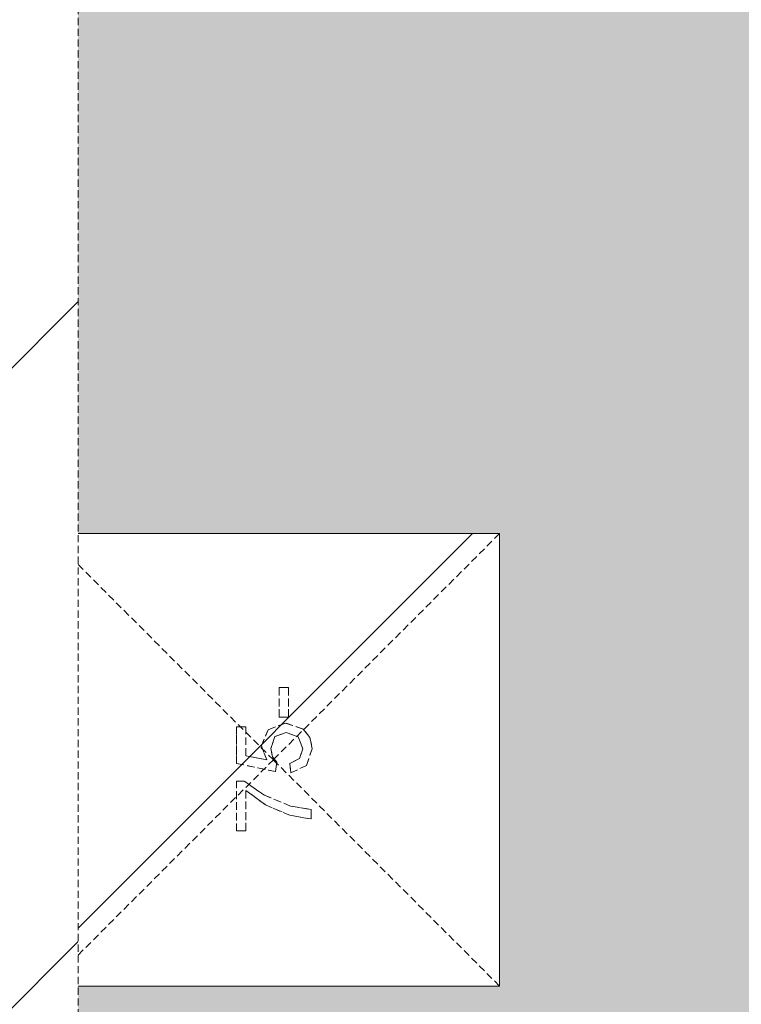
# Model space of a CAD drawing. Header units: millimetres. Extents: x 16156 to 91527, y 4646 to 113494.
# Tile 169 of 210: x 25073 to 25551, y 81921 to 82574. Entities that reach past the tile are written whole.
import ezdxf

# ---------------------------------------------------------------- set-up
doc = ezdxf.new("R2010")
doc.units = ezdxf.units.MM
doc.linetypes.add('ARC Demolished', pattern=[7.14375, 4.7625, -2.38125])
for name, color, linetype, lineweight in [('A--AR9__AlgVoorz', 1, 'Continuous', 9), ('A--L$01A__Algemeen', 7, 'ARC Demolished', 9), ('A--L23__Vloeren', 3, 'Continuous', 9), ('A--L74__VasteSanitaireVoorz', 1, 'ARC Demolished', 9), ('A--L82__LosseGebruikersInvent', 1, 'ARC Demolished', 9)]:
    doc.layers.add(name, color=color, linetype=linetype, lineweight=lineweight)
pattern_1 = [(315, (-82083.14, 25240.7), (212.132, 212.132), [])]
pattern_2 = [(45, (0, 0), (-212.132, 212.132), [])]

# ---------------------------------------------------------------- blocks, each defined once
blk = doc.blocks.new('52_PF_FB_Drain square1 - Second Floor-V10-AB-Begane grond - slooptekening')
at = {"layer": 'A--L74__VasteSanitaireVoorz'}
h = blk.add_hatch(dxfattribs=at)
h.set_pattern_fill('FP_22', color=256, style=0, pattern_type=2)
h.set_pattern_definition(pattern_1)
h.paths.add_polyline_path([(-150, -150), (150, -150), (150, 129.44), (-150, 129.44)])
h = blk.add_hatch(dxfattribs=at)
h.set_pattern_fill('FP_22', color=256, style=0, pattern_type=2)
h.set_pattern_definition(pattern_1)
h.paths.add_polyline_path([(-150, -150), (150, -150), (150, 129.44), (-150, 129.44)])
at = {"layer": 'A--L$01A__Algemeen', "color": 1}
for p in [(-129.44, 129.44), (129.44, 129.44), (-150, -150), (150, -150)]:
    blk.add_line(p, (0, 0), dxfattribs=at)
at = {"layer": 'A--L74__VasteSanitaireVoorz'}
for p, q in [((-150, 129.44), (-150, -150)), ((150, -150), (150, 129.44)), ((-14.13, 24.44), (-47.09, 24.44)), ((-47.09, 24.44), (-47.09, 18.16)), ((-47.09, 18.16), (-47.09, 24.44)), ((-47.09, 24.44), (-14.13, 24.44)), ((-14.13, 19.37), (-14.13, 24.44)), ((-14.13, 24.44), (-14.13, 19.37)), ((-2.35, 24.44), (-7.85, -1.46)), ((-7.85, -1.46), (-2.35, 24.44)), ((21.97, 24.44), (-2.35, 24.44)), ((-2.35, 24.44), (21.97, 24.44)), ((21.97, 18.16), (21.97, 24.44)), ((21.97, 24.44), (21.97, 18.16)), ((-47.09, 18.16), (-20.41, 18.16)), ((-20.41, 18.16), (-47.09, 18.16)), ((-20.41, 18.16), (-29.9, 5.17)), ((-29.9, 5.17), (-20.41, 18.16)), ((-23.48, 5.86), (-14.13, 19.37)), ((-14.13, 19.37), (-23.48, 5.86)), ((0.04, 4.33), (2.72, 18.16)), ((2.72, 18.16), (0.04, 4.33)), ((2.72, 18.16), (21.97, 18.16)), ((21.97, 18.16), (2.72, 18.16)), ((9.22, 7.96), (0.04, 4.33)), ((0.04, 4.33), (9.22, 7.96)), ((19.96, 3.46), (9.22, 7.96)), ((9.22, 7.96), (19.96, 3.46)), ((-29.9, 5.17), (-36.75, -10.84)), ((-36.75, -10.84), (-29.9, 5.17)), ((-30.63, -11.35), (-23.48, 5.86)), ((-23.48, 5.86), (-30.63, -11.35)), ((-1.57, -2.24), (1.96, 0.59)), ((1.96, 0.59), (-1.57, -2.24)), ((1.96, 0.59), (7.47, 1.68)), ((7.47, 1.68), (1.96, 0.59)), ((7.47, 1.68), (15.42, -1.05)), ((15.42, -1.05), (7.47, 1.68)), ((24.33, -8.11), (19.96, 3.46)), ((19.96, 3.46), (24.33, -8.11)), ((-7.85, -1.46), (-1.57, -2.24)), ((-1.57, -2.24), (-7.85, -1.46)), ((15.42, -1.05), (18.05, -8.51)), ((18.05, -8.51), (15.42, -1.05)), ((47.87, -3.81), (28.25, -3.81)), ((28.25, -3.81), (28.25, -10.09)), ((28.25, -10.09), (28.25, -3.81)), ((28.25, -3.81), (47.87, -3.81)), ((47.87, -10.09), (47.87, -3.81)), ((47.87, -3.81), (47.87, -10.09)), ((-36.75, -10.84), (-39.24, -25)), ((-39.24, -25), (-36.75, -10.84)), ((-32.96, -25), (-30.63, -11.35)), ((-30.63, -11.35), (-32.96, -25)), ((-2.35, -10.87), (-8.63, -11.66)), ((-8.63, -11.66), (-2.35, -10.87)), ((-8.63, -11.66), (-3.73, -21.92)), ((-3.73, -21.92), (-8.63, -11.66)), ((0.81, -17.34), (-2.35, -10.87)), ((-2.35, -10.87), (0.81, -17.34)), ((18.05, -8.51), (15.24, -16.5)), ((15.24, -16.5), (18.05, -8.51)), ((20.39, -19.76), (24.33, -8.11)), ((24.33, -8.11), (20.39, -19.76)), ((28.25, -10.09), (47.87, -10.09)), ((47.87, -10.09), (28.25, -10.09)), ((7.37, -19.51), (0.81, -17.34)), ((0.81, -17.34), (7.37, -19.51)), ((15.24, -16.5), (7.37, -19.51)), ((7.37, -19.51), (15.24, -16.5)), ((-39.24, -25), (-32.96, -25)), ((-32.96, -25), (-39.24, -25)), ((-3.73, -21.92), (7.35, -25.78)), ((7.35, -25.78), (-3.73, -21.92)), ((7.35, -25.78), (14.74, -24.28)), ((14.74, -24.28), (7.35, -25.78)), ((14.74, -24.28), (20.39, -19.76)), ((20.39, -19.76), (14.74, -24.28)), ((-150, -150), (150, -150))]:
    blk.add_line(p, q, dxfattribs=at)

msp = doc.modelspace()

# ---------------------------------------------------------------- hatches: boundary and pattern name
at = {"layer": 'A--AR9__AlgVoorz'}
h = msp.add_hatch(color=7, dxfattribs=at)
h.paths.add_polyline_path([(28624.06, 76561.44), (28878.15, 76561.44), (28878.15, 77420.44), (28828.15, 77420.44), (28828.15, 77470.44), (28878.15, 77470.44), (28878.15, 77662.27), (27803.15, 77662.27), (27803.15, 79070.44), (24561.26, 79070.44), (24561.26, 76561.44), (27803.15, 76561.44)])
h.paths.add_polyline_path([(25028.65, 78281.44), (24962.26, 78281.44), (24962.26, 78581.44), (25262.26, 78581.44), (25262.14, 78281.44)])
h.paths.add_polyline_path([(24561.26, 79120.44), (27803.15, 79120.44), (27803.15, 83664.44), (25111.26, 83664.44), (25111.26, 82233.14), (25390.7, 82233.14), (25390.7, 81933.14), (25111.26, 81933.14), (25111.26, 81612.99), (24511.26, 81612.99), (24513.21, 79120.44)])
h.paths.add_polyline_path([(24786.26, 82024.24), (24759.31, 82029.42), (24780.82, 82024.81)])
h.paths.add_polyline_path([(24950.82, 82090.4), (25007.67, 82162), (24991.22, 82146.84), (24957.61, 82098.23)])
h.paths.add_polyline_path([(24831.21, 82028.97), (24872.81, 82040.57), (24919.03, 82062.61), (24961.46, 82095.88), (24834.5, 82029.88)])
h.paths.add_polyline_path([(24538.45, 82234.86), (24536.75, 82282.24), (24537.44, 82253.5)])
h.paths.add_polyline_path([(24656.72, 82066.11), (24610.2, 82101.26), (24574.53, 82142.23), (24582.07, 82144.74), (24557.6, 82189.03), (24545.24, 82219.42), (24535.08, 82255.27), (24535.44, 82290.36), (24542.92, 82326.79), (24544.6, 82343.81), (24578.39, 82415.19), (24605.61, 82454.88), (24583.68, 82428.76), (24557.15, 82383.24), (24529.67, 82309.21), (24537.29, 82219.42), (24554.58, 82171.76), (24583.21, 82125.19), (24618.76, 82087.79), (24663.3, 82056.95), (24661.03, 82059.76)])
h.paths.add_polyline_path([(24656.72, 82066.11), (24631.73, 82087.79), (24653.75, 82068.36)])
h.paths.add_polyline_path([(24723.82, 82040.98), (24721.7, 82043.44), (24723.21, 82041.14)])
h.paths.add_polyline_path([(24838.66, 82041.61), (24878.69, 82055.81), (24864.76, 82055.36), (24838.55, 82041.76)])
h.paths.add_polyline_path([(24653.75, 82082.01), (24621.74, 82109.61), (24651.72, 82083.65)])
h.paths.add_polyline_path([(24558.01, 82204.75), (24548.59, 82253.27), (24557.6, 82206.75)])
h.paths.add_polyline_path([(25035.36, 82259.42), (25035.02, 82346.01), (25016.24, 82396.53), (24987.28, 82442.09), (25005.71, 82403.89), (25029.46, 82350.64), (25037.48, 82272.8)])
h.paths.add_polyline_path([(25033.25, 82310.57), (25024.42, 82347.95), (25032.89, 82310.99)])
h.paths.add_polyline_path([(25014.55, 82359.81), (24992.22, 82403.91), (25011.42, 82364.41), (25014.51, 82359.87)])
h.paths.add_polyline_path([(24550.92, 82384.51), (24622.25, 82476.7), (24590.25, 82448.99), (24551.37, 82385.5)])
h.paths.add_polyline_path([(24997.99, 82407.12), (24939.08, 82478.34), (24947.9, 82480.2), (24877.37, 82519.76), (24813.65, 82536.56), (24759.35, 82536.56), (24807.41, 82535.92), (24873.33, 82519.76), (24920.6, 82490.32), (24970.23, 82442.09), (24997.83, 82407.31)])
h.paths.add_polyline_path([(24874.19, 82507.19), (24867.98, 82511.35), (24874.15, 82507.23)])
h.paths.add_polyline_path([(24697.21, 82507.53), (24786.26, 82523.49), (24724.5, 82516.79), (24698.37, 82507.96)])
h.paths.add_polyline_path([(24849.94, 82526.03), (24824.61, 82530.21), (24766.43, 82532.97), (24795.15, 82530.65), (24848.53, 82526.2)])
h.paths.add_polyline_path([(24786.26, 82607.42), (24759.31, 82612.6), (24780.82, 82607.99)])
h.paths.add_polyline_path([(24950.82, 82673.58), (25007.67, 82745.18), (24991.22, 82730.02), (24957.61, 82681.41)])
h.paths.add_polyline_path([(24831.21, 82612.15), (24872.81, 82623.75), (24919.03, 82645.79), (24961.46, 82679.05), (24834.5, 82613.06)])
h.paths.add_polyline_path([(24538.45, 82818.04), (24536.75, 82865.42), (24537.44, 82836.67)])
h.paths.add_polyline_path([(24656.72, 82649.29), (24610.2, 82684.44), (24574.53, 82725.41), (24582.07, 82727.92), (24557.6, 82772.21), (24544.4, 82804.52), (24535.08, 82838.45), (24535.44, 82873.54), (24542.92, 82909.97), (24544.6, 82926.99), (24578.39, 82998.37), (24605.4, 83037.89), (24583.68, 83011.94), (24557.15, 82966.42), (24529.67, 82892.39), (24535.34, 82811.77), (24554.58, 82754.94), (24583.21, 82708.37), (24618.76, 82670.97), (24663.3, 82640.13), (24661.03, 82642.94)])
h.paths.add_polyline_path([(24656.72, 82649.29), (24631.37, 82671.19), (24653.75, 82651.54)])
h.paths.add_polyline_path([(24723.82, 82624.16), (24721.7, 82626.62), (24723.21, 82624.32)])
h.paths.add_polyline_path([(24838.66, 82624.78), (24878.69, 82638.99), (24861.62, 82637.36), (24838.55, 82624.94)])
h.paths.add_polyline_path([(24653.75, 82665.19), (24621.74, 82692.78), (24651.72, 82666.83)])
h.paths.add_polyline_path([(24558.01, 82787.93), (24551.26, 82829.18), (24557.99, 82788.05)])
h.paths.add_polyline_path([(25035.36, 82842.6), (25035.02, 82929.19), (25016.24, 82979.71), (24987.28, 83025.27), (25005.71, 82987.07), (25029.46, 82933.82), (25037.48, 82855.98)])
h.paths.add_polyline_path([(25033.25, 82893.75), (25024.42, 82931.13), (25032.89, 82894.17)])
h.paths.add_polyline_path([(25014.55, 82942.99), (24992.22, 82987.09), (25011.42, 82947.59), (25014.51, 82943.05)])
h.paths.add_polyline_path([(24550.92, 82967.69), (24622.25, 83059.87), (24590.25, 83032.17), (24551.37, 82968.68)])
h.paths.add_polyline_path([(24997.99, 82990.3), (24939.08, 83061.52), (24947.9, 83063.38), (24877.37, 83102.94), (24813.65, 83119.74), (24759.35, 83119.74), (24807.41, 83119.1), (24873.33, 83102.94), (24922.05, 83072.36), (24970.23, 83025.27), (24997.83, 82990.48)])
h.paths.add_polyline_path([(24874.19, 83090.37), (24867.98, 83094.53), (24874.15, 83090.41)])
h.paths.add_polyline_path([(24697.21, 83090.71), (24786.26, 83106.67), (24724.5, 83099.97), (24698.37, 83091.13)])
h.paths.add_polyline_path([(24849.94, 83109.21), (24824.61, 83113.39), (24766.43, 83116.15), (24795.15, 83113.83), (24848.53, 83109.38)])
at = {"layer": 'A--L82__LosseGebruikersInvent'}
h = msp.add_hatch(dxfattribs=at)
h.set_pattern_fill('FP_2', color=256, style=0, pattern_type=2)
h.set_pattern_definition(pattern_2)
h.paths.add_polyline_path([(24511.26, 82865.42), (24516.54, 82919.07), (24532.19, 82970.66), (24561.65, 83023.13), (24607.02, 83072.36), (24633.48, 83094.07), (24702.66, 83126.05), (24737.67, 83135.63), (24795.15, 83139.49), (24843.43, 83134.41), (24898.11, 83116.65), (24965.16, 83072.36), (24990.62, 83049.43), (25028.65, 82993.42), (25047.8, 82950.4), (25059.75, 82894.17), (25054.62, 82812.51), (25047.8, 82780.44), (25017.86, 82718.9), (24969.99, 82662.83), (24932.78, 82634.21), (24871.93, 82605.69), (24838.55, 82595.92), (24786.26, 82590.42), (24722.73, 82598.7), (24667.41, 82618.63), (24602.53, 82662.16), (24572.27, 82694.77), (24557.6, 82712.64), (24523.74, 82788.05), (24516.54, 82811.77)])
h.paths.add_polyline_path([(24511.26, 82282.24), (24516.54, 82335.89), (24532.19, 82387.48), (24583, 82465.97), (24615.61, 82496.23), (24639.74, 82514.24), (24713.38, 82546.12), (24766.17, 82555.26), (24795.15, 82556.31), (24847.36, 82549.96), (24905.26, 82529.34), (24969.99, 82484.83), (25009.88, 82439.75), (25028.65, 82410.24), (25047.8, 82367.22), (25059.75, 82310.99), (25052.51, 82219.42), (25047.8, 82197.26), (25022.65, 82142.32), (24990.62, 82098.23), (24947.9, 82059.76), (24898.11, 82031.02), (24843.43, 82013.25), (24786.26, 82007.24), (24732.61, 82012.53), (24681.02, 82028.17), (24633.48, 82053.59), (24591.8, 82087.79), (24557.6, 82129.46), (24532.19, 82177), (24516.54, 82228.59)])
h.paths.add_polyline_path([(25111.26, 81612.99), (25111.26, 83712.99), (24511.26, 83712.99), (24511.26, 81612.99), (25024.74, 81612.99)])
h = msp.add_hatch(dxfattribs=at)
h.set_pattern_fill('FP_2', color=256, style=0, pattern_type=2)
h.set_pattern_definition(pattern_2)
h.paths.add_polyline_path([(24511.26, 82865.42), (24516.54, 82919.07), (24532.19, 82970.66), (24561.65, 83023.13), (24607.02, 83072.36), (24633.48, 83094.07), (24702.66, 83126.05), (24737.67, 83135.63), (24795.15, 83139.49), (24843.43, 83134.41), (24898.11, 83116.65), (24965.16, 83072.36), (24990.62, 83049.43), (25028.65, 82993.42), (25047.8, 82950.4), (25059.75, 82894.17), (25054.62, 82812.51), (25047.8, 82780.44), (25017.86, 82718.9), (24969.99, 82662.83), (24932.78, 82634.21), (24871.93, 82605.69), (24838.55, 82595.92), (24786.26, 82590.42), (24722.73, 82598.7), (24667.41, 82618.63), (24602.53, 82662.16), (24572.27, 82694.77), (24557.6, 82712.64), (24523.74, 82788.05), (24516.54, 82811.77)])
h.paths.add_polyline_path([(24511.26, 82282.24), (24516.54, 82335.89), (24532.19, 82387.48), (24583, 82465.97), (24615.61, 82496.23), (24639.74, 82514.24), (24713.38, 82546.12), (24766.17, 82555.26), (24795.15, 82556.31), (24847.36, 82549.96), (24905.26, 82529.34), (24969.99, 82484.83), (25009.88, 82439.75), (25028.65, 82410.24), (25047.8, 82367.22), (25059.75, 82310.99), (25052.51, 82219.42), (25047.8, 82197.26), (25022.65, 82142.32), (24990.62, 82098.23), (24947.9, 82059.76), (24898.11, 82031.02), (24843.43, 82013.25), (24786.26, 82007.24), (24732.61, 82012.53), (24681.02, 82028.17), (24633.48, 82053.59), (24591.8, 82087.79), (24557.6, 82129.46), (24532.19, 82177), (24516.54, 82228.59)])
h.paths.add_polyline_path([(25111.26, 81612.99), (25111.26, 83712.99), (24511.26, 83712.99), (24511.26, 81612.99), (25024.74, 81612.99)])

# ---------------------------------------------------------------- linework, layer by layer
at = {"layer": 'A--L23__Vloeren'}
for p, q in [((25111.26, 82233.14), (25390.7, 82233.14)), ((25390.7, 82233.14), (25390.7, 81933.14)), ((25390.7, 81933.14), (25111.26, 81933.14))]:
    msp.add_line(p, q, dxfattribs=at)
at = {"layer": 'A--L82__LosseGebruikersInvent'}
msp.add_line((25111.26, 81612.99), (25111.26, 83712.99), dxfattribs=at)

# ---------------------------------------------------------------- block references
at = {"layer": 'A--L74__VasteSanitaireVoorz', "rotation": 89.99999999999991}
msp.add_blockref('52_PF_FB_Drain square1 - Second Floor-V10-AB-Begane grond - slooptekening', (25240.7, 82083.14), dxfattribs=at)

doc.saveas('drawing.dxf')
